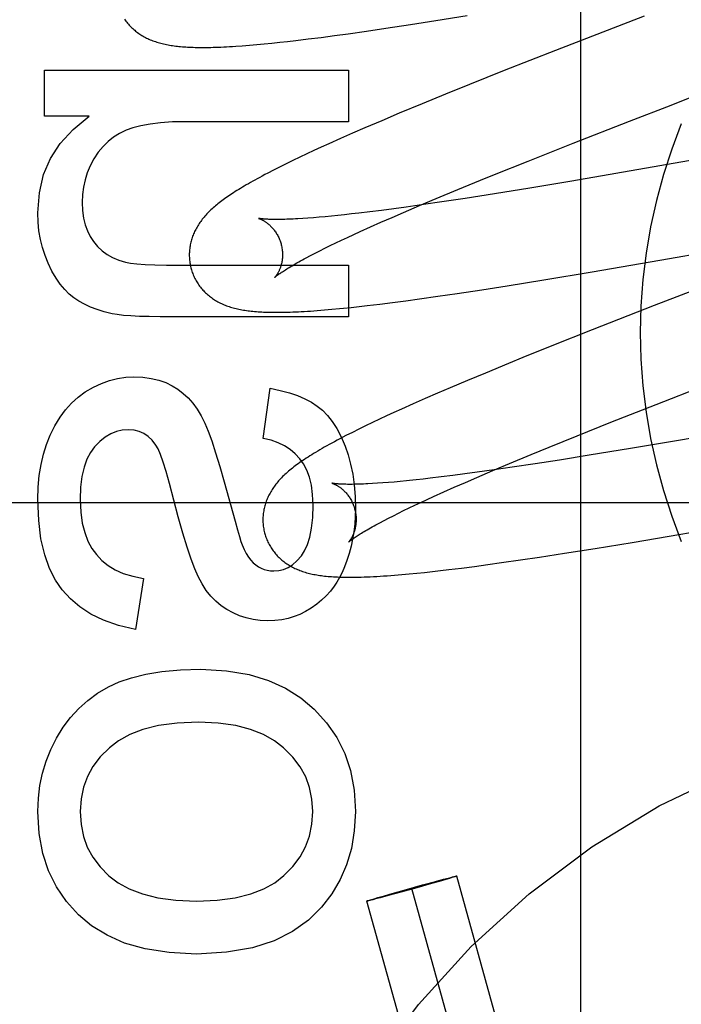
# Model space of a CAD drawing. Header units: inches. Extents: x 0 to 212, y 0 to 138.
# Tile 53 of 100: x 59.934 to 60.076, y 52.376 to 52.587. Entities that reach past the tile are written whole.
import ezdxf

# ---------------------------------------------------------------- set-up
doc = ezdxf.new("R2010")
doc.units = ezdxf.units.IN
doc.header["$LTSCALE"] = 11.6875
doc.header["$MEASUREMENT"] = 0
doc.linetypes.add('HIDDEN', pattern=[0.2, 0.1, -0.1])
doc.layers.add('DEFAULT_2', color=8, linetype='HIDDEN')

msp = doc.modelspace()

# ---------------------------------------------------------------- linework, layer by layer
at = {"layer": 'DEFAULT_2', "color": 8, "linetype": 'HIDDEN'}
for p, q in [((60.0547474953, 52.1794178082), (60.0547474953, 52.7842216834)), ((60.0236285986, 52.5872140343), (60.0303315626, 52.5882964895)), ((60.068302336, 52.5881820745), (60.0492777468, 52.5807858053)), ((60.0129009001, 52.5855549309), (60.0181885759, 52.5863597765)), ((60.0181885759, 52.5863597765), (60.0236285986, 52.5872140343)), ((59.99905041, 52.5836103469), (60.0018894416, 52.58398504)), ((60.0018894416, 52.58398504), (60.00480144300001, 52.58438363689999)), ((60.00480144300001, 52.58438363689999), (60.0087925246, 52.5849503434)), ((60.0087925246, 52.5849503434), (60.0129009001, 52.5855549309)), ((59.9821300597, 52.5818089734), (59.98363638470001, 52.58192648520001)), ((59.98363638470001, 52.58192648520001), (59.9852155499, 52.5820616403)), ((59.9852155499, 52.5820616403), (59.9868297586, 52.5822110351)), ((59.9868297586, 52.5822110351), (59.988468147, 52.5823730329)), ((59.988468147, 52.5823730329), (59.9901414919, 52.5825481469)), ((59.9901414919, 52.5825481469), (59.99185349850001, 52.5827363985)), ((59.99185349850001, 52.5827363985), (59.9936013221, 52.5829371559)), ((59.9936013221, 52.5829371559), (59.9962871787, 52.5832607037)), ((59.9962871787, 52.5832607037), (59.99905041, 52.5836103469)), ((60.0492777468, 52.5807858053), (60.03832098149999, 52.576468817)), ((59.939729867, 52.5666955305), (59.939729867, 52.5765796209)), ((59.939729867, 52.5765796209), (60.00492768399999, 52.5765796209)), ((60.00492768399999, 52.5765796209), (60.00492768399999, 52.5655290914)), ((60.03832098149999, 52.576468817), (60.0308715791, 52.573493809)), ((60.0308715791, 52.573493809), (60.0256976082, 52.5714020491)), ((60.0256976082, 52.5714020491), (60.0206680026, 52.56934367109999)), ((60.0206680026, 52.56934367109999), (60.0158013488, 52.5673233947)), ((60.0158013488, 52.5673233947), (60.01203708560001, 52.5657374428)), ((60.0651893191, 52.56562829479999), (60.07413776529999, 52.56909873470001)), ((59.9493069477, 52.5666955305), (59.939729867, 52.5666955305)), ((60.00492768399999, 52.5655290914), (59.9699958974, 52.5655290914)), ((60.01203708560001, 52.5657374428), (60.0083961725, 52.5641802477)), ((60.0530553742, 52.5608879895), (60.0651893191, 52.56562829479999)), ((60.0057510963, 52.563032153), (60.0031827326, 52.5619015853)), ((60.0083961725, 52.5641802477), (60.0057510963, 52.563032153)), ((60.1164195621, 52.5638116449), (60.05283905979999, 52.5527986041)), ((60.0006911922, 52.5607876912), (59.9990760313, 52.5600552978)), ((60.0031827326, 52.5619015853), (60.0006911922, 52.5607876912)), ((60.0434286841, 52.5570807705), (60.0530553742, 52.5608879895)), ((59.9959648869, 52.5586178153), (59.9944586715, 52.5579072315)), ((59.99750149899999, 52.559332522), (59.9959648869, 52.5586178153)), ((59.9990760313, 52.5600552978), (59.99750149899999, 52.559332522)), ((59.9915249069, 52.5564897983), (59.99012634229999, 52.5557957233)), ((59.9929763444, 52.5571970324), (59.9915249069, 52.5564897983)), ((59.9944586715, 52.5579072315), (59.9929763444, 52.5571970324)), ((60.0362201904, 52.5541904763), (60.0434286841, 52.5570807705)), ((59.98880342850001, 52.5551261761), (59.9875682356, 52.55448792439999)), ((59.99012634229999, 52.5557957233), (59.98880342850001, 52.5551261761)), ((60.02836718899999, 52.5509890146), (60.0332226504, 52.5529758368)), ((60.0332226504, 52.5529758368), (60.0362201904, 52.5541904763)), ((60.05283905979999, 52.5527986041), (60.0438185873, 52.55129670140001)), ((60.0237058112, 52.5490548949), (60.02836718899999, 52.5509890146)), ((60.0438185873, 52.55129670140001), (60.0361970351, 52.550064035)), ((60.0201304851, 52.547549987), (60.0237058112, 52.5490548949)), ((60.0248872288, 52.54832034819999), (60.0210152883, 52.5477543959)), ((60.0299154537, 52.5490807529), (60.0248872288, 52.54832034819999)), ((60.0361970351, 52.550064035), (60.0299154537, 52.5490807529)), ((60.0070944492, 52.5459174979), (60.0055529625, 52.5457402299)), ((60.00949491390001, 52.5462061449), (60.0070944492, 52.5459174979)), ((60.0119972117, 52.5465214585), (60.00949491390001, 52.5462061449)), ((60.0145968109, 52.5468626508), (60.0119972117, 52.5465214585)), ((60.0142370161, 52.5450185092), (60.0167035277, 52.5460866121)), ((60.01728915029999, 52.547228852), (60.0145968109, 52.5468626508)), ((60.0167035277, 52.5460866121), (60.0201304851, 52.547549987)), ((60.0210152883, 52.5477543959), (60.01728915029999, 52.547228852)), ((59.9961987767, 52.5448510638), (59.9950837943, 52.5447747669)), ((59.9973718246, 52.5449399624), (59.9961987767, 52.5448510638)), ((59.99860149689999, 52.5450415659), (59.9973718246, 52.5449399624)), ((59.9998865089, 52.545155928), (59.99860149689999, 52.5450415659)), ((60.0012255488, 52.5452830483), (59.9998865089, 52.545155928)), ((60.0026171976, 52.54542287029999), (60.0012255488, 52.5452830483)), ((60.00406010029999, 52.5455753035), (60.0026171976, 52.54542287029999)), ((60.0055529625, 52.5457402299), (60.00406010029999, 52.5455753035)), ((60.0095896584, 52.5429648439), (60.0118643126, 52.54397739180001)), ((60.0118643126, 52.54397739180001), (60.0142370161, 52.5450185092)), ((60.0060283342, 52.5413455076), (60.0074174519, 52.5419826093)), ((60.0074174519, 52.5419826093), (60.0095896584, 52.5429648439)), ((60.0737566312, 52.5361929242), (60.1065784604, 52.54192863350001)), ((60.00215748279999, 52.53952527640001), (60.0033971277, 52.5401162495)), ((60.0033971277, 52.5401162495), (60.0046878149, 52.54072319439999)), ((60.0046878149, 52.54072319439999), (60.0060283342, 52.5413455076)), ((59.9977326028, 52.5373342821), (59.99875659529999, 52.5378547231)), ((59.99875659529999, 52.5378547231), (59.9998360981, 52.53839383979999)), ((59.9998360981, 52.53839383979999), (60.00097009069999, 52.5389509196)), ((60.00097009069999, 52.5389509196), (60.00215748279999, 52.53952527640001)), ((59.995856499, 52.53635332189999), (59.9967654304, 52.53683345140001)), ((59.9967654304, 52.53683345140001), (59.9977326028, 52.5373342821)), ((60.05717979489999, 52.53334648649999), (60.0737566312, 52.5361929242)), ((59.9687680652, 52.5347719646), (60.00492768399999, 52.5347719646)), ((60.00492768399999, 52.5347719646), (60.00492768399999, 52.52372147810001)), ((60.04678350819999, 52.53161364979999), (60.05717979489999, 52.53334648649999)), ((60.03893462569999, 52.53034580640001), (60.04678350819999, 52.53161364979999)), ((60.0281981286, 52.5286901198), (60.0334888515, 52.5294928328)), ((60.0334888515, 52.5294928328), (60.03893462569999, 52.53034580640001)), ((60.0827987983, 52.5308900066), (60.0704449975, 52.5260944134)), ((60.01435427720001, 52.5267564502), (60.0171900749, 52.5271281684)), ((60.0171900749, 52.5271281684), (60.0200995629, 52.5275241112)), ((60.0200995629, 52.5275241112), (60.02408943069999, 52.5280878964)), ((60.02408943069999, 52.5280878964), (60.0281981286, 52.5286901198)), ((59.9982179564, 52.5250400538), (59.9997394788, 52.5251611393)), ((59.9997394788, 52.5251611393), (60.0013301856, 52.5252995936)), ((60.0013301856, 52.5252995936), (60.0029674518, 52.5254533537)), ((60.0054708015, 52.52570778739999), (60.0071739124, 52.5258926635)), ((60.0071739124, 52.5258926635), (60.0089124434, 52.5260900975)), ((60.0089124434, 52.5260900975), (60.01159285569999, 52.52640986)), ((60.01159285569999, 52.52640986), (60.01435427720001, 52.5267564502)), ((60.0704449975, 52.5260944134), (60.0571555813, 52.5208830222)), ((60.00492768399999, 52.52372147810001), (59.9645320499, 52.52372147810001)), ((60.0571555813, 52.5208830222), (60.0485500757, 52.51746027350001)), ((60.0485500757, 52.51746027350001), (60.0422906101, 52.5149368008)), ((60.0422906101, 52.5149368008), (60.0392353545, 52.5136921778)), ((60.0392353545, 52.5136921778), (60.0342677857, 52.5116468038)), ((60.0304164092, 52.51003926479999), (60.026683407, 52.50845946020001)), ((60.0342677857, 52.5116468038), (60.0304164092, 52.51003926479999)), ((60.0708712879, 52.5048917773), (60.0841491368, 52.5100679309)), ((59.98663300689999, 52.4975686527), (59.9881064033, 52.50837357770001)), ((60.026683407, 52.50845946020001), (60.02396605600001, 52.50729378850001)), ((60.0213226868, 52.5061451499), (60.01875675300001, 52.5050142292)), ((60.02396605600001, 52.50729378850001), (60.0213226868, 52.5061451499)), ((60.01626889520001, 52.5039004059), (60.01465395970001, 52.50316696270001)), ((60.01875675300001, 52.5050142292), (60.01626889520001, 52.5039004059)), ((60.06119025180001, 52.5010733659), (60.0708712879, 52.5048917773)), ((60.0115401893, 52.50172563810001), (60.0100442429, 52.5010184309)), ((60.01307679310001, 52.5024417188), (60.0115401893, 52.50172563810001)), ((60.01465395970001, 52.50316696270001), (60.01307679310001, 52.5024417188)), ((60.0071435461, 52.4996139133), (60.0057299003, 52.49891062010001)), ((60.0085813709, 52.5003160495), (60.0071435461, 52.4996139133)), ((60.0100442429, 52.5010184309), (60.0085813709, 52.5003160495)), ((60.053919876, 52.4981686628), (60.06119025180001, 52.5010733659)), ((60.0896932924, 52.49962974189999), (60.0757011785, 52.4972093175)), ((60.0057299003, 52.49891062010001), (60.004363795, 52.4982169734)), ((60.0479198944, 52.4957394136), (60.053919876, 52.4981686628)), ((60.0440589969, 52.49415708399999), (60.0479198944, 52.4957394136)), ((60.0654084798, 52.495466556), (60.0565437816, 52.4940051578)), ((60.0757011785, 52.4972093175), (60.0654084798, 52.495466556)), ((60.03940879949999, 52.4922270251), (60.0440589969, 52.49415708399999)), ((60.0565437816, 52.4940051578), (60.050128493, 52.4929784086)), ((60.03584227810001, 52.4907253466), (60.03940879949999, 52.4922270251)), ((60.0399940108, 52.4914278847), (60.03616746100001, 52.4908717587)), ((60.0449661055, 52.4921760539), (60.0399940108, 52.4914278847)), ((60.050128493, 52.4929784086), (60.0449661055, 52.4921760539)), ((60.0224283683, 52.4890731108), (60.0209092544, 52.4889003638)), ((60.0247950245, 52.48935482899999), (60.0224283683, 52.4890731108)), ((60.0272633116, 52.4896630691), (60.0247950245, 52.48935482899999)), ((60.02982876, 52.48999707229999), (60.0272633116, 52.4896630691)), ((60.0324868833, 52.49035599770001), (60.02982876, 52.48999707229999)), ((60.0299635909, 52.4881993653), (60.0324238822, 52.4892651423)), ((60.0324238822, 52.4892651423), (60.03584227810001, 52.4907253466)), ((60.03616746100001, 52.4908717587), (60.0324868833, 52.49035599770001)), ((59.9782540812, 52.4882881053), (59.9805648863, 52.4798567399)), ((60.01115112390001, 52.4880017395), (60.01008620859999, 52.4879350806)), ((60.0122747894, 52.4880807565), (60.01115112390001, 52.4880017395)), ((60.0134556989, 52.4881722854), (60.0122747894, 52.4880807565)), ((60.0146921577, 52.48827639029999), (60.0134556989, 52.4881722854)), ((60.0159827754, 52.4883930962), (60.0146921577, 52.48827639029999)), ((60.0173264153, 52.488522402), (60.0159827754, 52.4883930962)), ((60.0209092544, 52.4889003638), (60.01943859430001, 52.4887398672)), ((60.0253282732, 52.4861502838), (60.0275969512, 52.4871605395)), ((60.0275969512, 52.4871605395), (60.0299635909, 52.4881993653)), ((60.0217762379, 52.484534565), (60.023161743, 52.4851702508)), ((60.023161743, 52.4851702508), (60.0253282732, 52.4861502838)), ((60.4049474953, 52.483821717), (59.9049474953, 52.483821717)), ((60.0167314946, 52.4821454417), (60.017915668, 52.4827184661)), ((60.017915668, 52.4827184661), (60.0191519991, 52.4833080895)), ((60.0191519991, 52.4833080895), (60.0204392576, 52.4839136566)), ((60.0204392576, 52.4839136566), (60.0217762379, 52.484534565)), ((60.0125381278, 52.48003283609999), (60.0135025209, 52.4805324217)), ((60.0135025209, 52.4805324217), (60.0145238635, 52.4810517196)), ((60.0145238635, 52.4810517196), (60.015600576, 52.481589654)), ((60.015600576, 52.481589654), (60.0167314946, 52.4821454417)), ((60.0116318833, 52.4795539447), (60.0125381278, 52.48003283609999)), ((60.0761583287, 52.47709613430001), (60.095016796, 52.48035476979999)), ((60.0657232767, 52.4753417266), (60.0761583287, 52.47709613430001)), ((60.0578166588, 52.4740490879), (60.0657232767, 52.4753417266)), ((60.0417617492, 52.4715700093), (60.0459050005, 52.4721864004)), ((60.0459050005, 52.4721864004), (60.0512318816, 52.47300460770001)), ((60.0512318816, 52.47300460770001), (60.0578166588, 52.4740490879)), ((60.0291255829, 52.469835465), (60.03192099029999, 52.4701963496)), ((60.03192099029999, 52.4701963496), (60.0347906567, 52.47058169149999)), ((60.0347906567, 52.47058169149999), (60.0377328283, 52.4709905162)), ((60.0377328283, 52.4709905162), (60.0417617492, 52.4715700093)), ((60.01473965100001, 52.4683055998), (60.0163238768, 52.4684376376)), ((60.0163238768, 52.4684376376), (60.0179233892, 52.46858245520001)), ((60.0179233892, 52.46858245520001), (60.0195452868, 52.4687398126)), ((60.0195452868, 52.4687398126), (60.0212004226, 52.4689101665)), ((60.0212004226, 52.4689101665), (60.0228959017, 52.4690938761)), ((60.0228959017, 52.4690938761), (60.0246314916, 52.4692906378)), ((60.0246314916, 52.4692906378), (60.026403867, 52.4694997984)), ((60.026403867, 52.4694997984), (60.0291255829, 52.469835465)), ((59.9609099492, 52.4676095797), (59.9591909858, 52.4566819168)), ((60.0208029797, 52.4018864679), (60.0235787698, 52.4026426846)), ((60.0243431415, 52.4026469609), (60.02269035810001, 52.4021740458)), ((60.0235787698, 52.4026426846), (60.02527009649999, 52.40309525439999)), ((60.025757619, 52.40305771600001), (60.0243431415, 52.4026469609)), ((60.02527009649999, 52.40309525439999), (60.02625585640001, 52.4033542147)), ((60.02653934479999, 52.4032886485), (60.025757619, 52.40305771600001)), ((60.02625585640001, 52.4033542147), (60.0268439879, 52.4035057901)), ((60.0270798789, 52.40345123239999), (60.02653934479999, 52.4032886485)), ((60.0268439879, 52.4035057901), (60.0272390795, 52.4036055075)), ((60.0273526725, 52.4035348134), (60.0270798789, 52.40345123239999)), ((60.0272390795, 52.4036055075), (60.0274892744, 52.4036671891)), ((60.0275852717, 52.4036074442), (60.0273526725, 52.4035348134)), ((60.0274892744, 52.4036671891), (60.0276334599, 52.4037019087)), ((60.0277174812, 52.4036496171), (60.0275852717, 52.4036074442)), ((60.0278310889, 52.4036866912), (60.0277174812, 52.4036496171)), ((60.0669559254, 52.2641068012), (60.0281151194, 52.40379664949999)), ((60.0161582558, 52.40034907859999), (60.0133824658, 52.3995928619)), ((60.01427087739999, 52.4000615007), (60.0173693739, 52.4009347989)), ((60.0195918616, 52.4013007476), (60.0161582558, 52.40034907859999)), ((60.0173693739, 52.4009347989), (60.0208029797, 52.4018864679)), ((60.0573214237, 52.261427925), (60.01848061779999, 52.4011177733)), ((60.02269035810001, 52.4021740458), (60.0195918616, 52.4013007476)), ((60.047686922, 52.2587490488), (60.0088461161, 52.3984388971)), ((60.0091301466, 52.3985488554), (60.0092437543, 52.3985859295)), ((60.0092437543, 52.3985859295), (60.0093759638, 52.39862810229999)), ((60.0094719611, 52.3985683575), (60.00932777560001, 52.3985336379)), ((60.0093759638, 52.39862810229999), (60.009608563, 52.39870073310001)), ((60.009722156, 52.3986300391), (60.0094719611, 52.3985683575)), ((60.009608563, 52.39870073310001), (60.0098813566, 52.3987843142)), ((60.0101172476, 52.3987297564), (60.009722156, 52.3986300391)), ((60.0098813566, 52.3987843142), (60.01042189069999, 52.398946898)), ((60.0107053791, 52.39888133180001), (60.0101172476, 52.3987297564)), ((60.01042189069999, 52.398946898), (60.0112036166, 52.3991778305)), ((60.01169113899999, 52.3991402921), (60.0107053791, 52.39888133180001)), ((60.0112036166, 52.3991778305), (60.0126180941, 52.39958858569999)), ((60.0133824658, 52.3995928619), (60.01169113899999, 52.3991402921)), ((60.0126180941, 52.39958858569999), (60.01427087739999, 52.4000615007))]:
    msp.add_line(p, q, dxfattribs=at)
for points in [[(59.9568607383, 52.5875318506), (59.95701721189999, 52.5873051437), (59.9571786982, 52.58708291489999), (59.9573451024, 52.5868651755), (59.95751632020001, 52.5866519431), (59.9576921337, 52.5864433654), (59.9578723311, 52.5862395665), (59.9580567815, 52.5860405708), (59.9582452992, 52.5858464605), (59.9584378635, 52.5856571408), (59.95863446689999, 52.5854725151), (59.9588349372, 52.5852926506), (59.9590390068, 52.5851176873), (59.9592470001, 52.5849472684), (59.95945905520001, 52.5847812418), (59.9596756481, 52.5846192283), (59.95989734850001, 52.5844608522), (59.9601242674, 52.5843061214), (59.9603569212, 52.5841548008), (59.960594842, 52.5840073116), (59.9608379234, 52.5838638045), (59.9610855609, 52.5837246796), (59.96133716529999, 52.58359026), (59.96159247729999, 52.5834606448), (59.9618509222, 52.5833360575), (59.9621128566, 52.5832162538), (59.9623784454, 52.5831011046), (59.9626478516, 52.582990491), (59.96292138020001, 52.58288425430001), (59.9631989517, 52.58278239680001), (59.9634806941, 52.5826848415), (59.9637664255, 52.582591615), (59.9640560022, 52.58250271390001), (59.9643494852, 52.5824180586), (59.96464691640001, 52.5823375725), (59.9649482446, 52.5822612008), (59.9652534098, 52.5821888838), (59.9655624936, 52.582120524), (59.9658754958, 52.5820560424), (59.9661925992, 52.5819953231), (59.96651390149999, 52.5819382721), (59.9668396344, 52.5818847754), (59.9671699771, 52.5818347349), (59.96750513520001, 52.5817880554), (59.9678451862, 52.58174466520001), (59.9681906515, 52.5817044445), (59.9685419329, 52.58166730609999), (59.9688995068, 52.58163316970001), (59.9692638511, 52.5816019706), (59.9696354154, 52.5815736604), (59.9700146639, 52.5815482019), (59.9704020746, 52.5815255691), (59.9707981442, 52.5815057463), (59.9712033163, 52.58148873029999), (59.9716180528, 52.5814745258), (59.97204282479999, 52.5814631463), (59.972478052, 52.5814546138), (59.9729243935, 52.5814489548), (59.9733824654, 52.5814462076), (59.97385291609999, 52.5814464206), (59.9743364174, 52.5814496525), (59.9748336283, 52.5814559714), (59.9753452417, 52.581465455), (59.9758719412, 52.5814781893), (59.9764144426, 52.5814942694), (59.9769734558, 52.5815137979), (59.9775497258, 52.5815368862), (59.97814397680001, 52.5815636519), (59.97875696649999, 52.5815942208), (59.9793894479, 52.5816287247), (59.98004219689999, 52.5816673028), (59.9807160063, 52.5817101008), (59.9821300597, 52.5818089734)], [(60.07413776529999, 52.56909873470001), (60.0774980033, 52.5703988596), (60.0786171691, 52.5708316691)], [(59.93825647, 52.5460066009), (59.9386016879, 52.5502995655), (59.9395140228, 52.5542026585), (59.94096394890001, 52.5576671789), (59.94304004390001, 52.5608392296), (59.9458308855, 52.5638649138), (59.9493069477, 52.5666955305)], [(59.9699958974, 52.5655290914), (59.96713341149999, 52.5654651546), (59.9645760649, 52.565299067), (59.9623345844, 52.5650261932), (59.9603767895, 52.56466043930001), (59.9586704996, 52.5642157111), (59.9572264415, 52.5636873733)], [(59.9572264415, 52.5636873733), (59.95581917, 52.5630107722), (59.9545225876, 52.56220631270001), (59.9533454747, 52.56128459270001), (59.9522614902, 52.5602138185), (59.9512442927, 52.558962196), (59.9503026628, 52.55754032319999)], [(59.9503026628, 52.55754032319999), (59.9495178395, 52.5560625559), (59.948881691, 52.5545672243), (59.9483974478, 52.5530664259), (59.9480554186, 52.55152386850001), (59.9478459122, 52.5499032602), (59.9477721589, 52.5482166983)], [(59.9875682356, 52.55448792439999), (59.9869832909, 52.5541807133), (59.9864189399, 52.5538810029), (59.9858744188, 52.5535885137), (59.9853490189, 52.55330299), (59.98484195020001, 52.5530241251), (59.98435253, 52.5527516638), (59.9838798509, 52.5524852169), (59.9834231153, 52.5522244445), (59.9829814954, 52.551968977), (59.9825542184, 52.5517184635), (59.9821405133, 52.5514725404), (59.9817396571, 52.5512308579), (59.9813509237, 52.5509930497), (59.9809736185, 52.5507587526), (59.9806071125, 52.5505276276), (59.9802507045, 52.5502992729), (59.9799040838, 52.5500735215), (59.9795668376, 52.5498501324), (59.9792386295, 52.5496289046), (59.97891912, 52.54940962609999), (59.9786079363, 52.549192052), (59.9783047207, 52.54897593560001), (59.9780091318, 52.5487610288), (59.9777208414, 52.5485470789), (59.97743950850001, 52.5483338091), (59.9771647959, 52.5481209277), (59.9768964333, 52.5479081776), (59.9766340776, 52.5476952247), (59.9763776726, 52.5474819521), (59.9761270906, 52.547268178)], [(59.9477721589, 52.5482166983), (59.9478579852, 52.54646792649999), (59.9480778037, 52.5448673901), (59.9484368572, 52.5434207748), (59.9489194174, 52.54211102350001), (59.9495097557, 52.54092107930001), (59.950213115, 52.5398566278)], [(59.9404665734, 52.5352016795), (59.9398095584, 52.53682855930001), (59.9392659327, 52.53852035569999), (59.9388337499, 52.54027270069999), (59.9385188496, 52.54209869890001), (59.9383270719, 52.544011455), (59.93825647, 52.5460066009)], [(59.9761270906, 52.547268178), (59.9758821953, 52.5470537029), (59.9756428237, 52.5468382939), (59.9754089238, 52.54662180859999), (59.9751803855, 52.546404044), (59.9749572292, 52.5461849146), (59.9747394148, 52.54596427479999), (59.9745270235, 52.5457421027), (59.9743201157, 52.5455183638), (59.9741187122, 52.545292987), (59.97392280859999, 52.5450658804), (59.9737325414, 52.54483712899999), (59.9735480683, 52.54460687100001), (59.9733693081, 52.5443749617), (59.973196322, 52.5441414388), (59.9730289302, 52.5439060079), (59.9728670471, 52.5436684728), (59.9727106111, 52.5434286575), (59.9725594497, 52.5431861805), (59.9724139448, 52.54294154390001), (59.9722742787, 52.54269499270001), (59.97214077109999, 52.5424470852), (59.9720137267, 52.5421984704), (59.9718931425, 52.5419493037), (59.97177918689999, 52.5417001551), (59.9716715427, 52.5414505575), (59.9715701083, 52.5412004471), (59.97147459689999, 52.5409492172), (59.9713847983, 52.5406962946), (59.9713006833, 52.5404415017), (59.971222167, 52.5401843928), (59.9711494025, 52.5399252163), (59.97108250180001, 52.53966411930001), (59.9710215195, 52.539401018), (59.9709665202, 52.53913583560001), (59.9709176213, 52.5388687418), (59.9708749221, 52.5385998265), (59.9708385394, 52.53832930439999), (59.9708085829, 52.53805741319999), (59.9707851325, 52.5377842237), (59.97076826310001, 52.5375097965), (59.970758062, 52.5372344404), (59.9707545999, 52.536958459), (59.97075793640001, 52.5366819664), (59.9707681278, 52.5364051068), (59.97078521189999, 52.5361281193), (59.9708092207, 52.5358511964), (59.9708401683, 52.5355746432), (59.9708780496, 52.5352987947), (59.9709228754, 52.5350237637), (59.9709746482, 52.5347496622), (59.9710333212, 52.5344768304), (59.9710988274, 52.5342056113), (59.9711604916, 52.5339741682)], [(59.9855890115, 52.54479712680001), (59.9855761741, 52.544799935), (59.9855655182, 52.5448023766), (59.9855705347, 52.5448010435), (59.98558534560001, 52.544797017), (59.985607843, 52.5447905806), (59.9856376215, 52.54478162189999), (59.9856744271, 52.5447699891), (59.9857180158, 52.5447555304), (59.9857679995, 52.54473814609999), (59.985824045, 52.5447177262), (59.9858857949, 52.5446941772), (59.9859529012, 52.5446674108), (59.9860250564, 52.5446373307), (59.9861018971, 52.5446038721), (59.9861832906, 52.544566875), (59.9862690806, 52.5445261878), (59.9863590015, 52.5444817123), (59.9864528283, 52.5444333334), (59.98655030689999, 52.5443809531), (59.9866511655, 52.5443244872), (59.98675525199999, 52.5442637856), (59.986862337, 52.5441987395), (59.9869723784, 52.5441291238), (59.9870853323, 52.54405470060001), (59.9872009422, 52.54397536), (59.9873189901, 52.54389096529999), (59.9874392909, 52.5438013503), (59.9875615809, 52.543706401), (59.9876858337, 52.543605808), (59.9878120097, 52.5434992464), (59.98793979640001, 52.5433866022), (59.9880689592, 52.5432676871), (59.9881991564, 52.5431424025), (59.9883300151, 52.54301068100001), (59.988461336, 52.5428722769), (59.9885929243, 52.5427269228), (59.988724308, 52.54257464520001), (59.9888550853, 52.542415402), (59.988984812, 52.5422492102), (59.9891130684, 52.542076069), (59.9892393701, 52.5418961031), (59.9893632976, 52.5417093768), (59.9894842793, 52.5415162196), (59.9896017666, 52.5413169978), (59.9897153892, 52.5411118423), (59.9898248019, 52.5409008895), (59.9899294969, 52.5406846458), (59.99002901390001, 52.5404636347), (59.990123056, 52.5402381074), (59.9902113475, 52.5400083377), (59.9902935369, 52.5397749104), (59.990369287, 52.5395385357), (59.99042948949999, 52.53933194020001)], [(59.9950837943, 52.5447747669), (59.9940283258, 52.5447108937), (59.9935233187, 52.54468353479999), (59.9930336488, 52.5446591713), (59.9925594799, 52.54463775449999), (59.9921009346, 52.5446192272), (59.9916581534, 52.5446035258), (59.9912312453, 52.54459057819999), (59.99082030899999, 52.5445803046), (59.9904254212, 52.5445726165), (59.9900466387, 52.5445674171), (59.9896840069, 52.5445646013), (59.9893375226, 52.54456405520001), (59.9890071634, 52.5445656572), (59.9886929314, 52.5445692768), (59.988394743, 52.544574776), (59.98811271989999, 52.5445820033), (59.98784689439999, 52.5445907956), (59.9875972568, 52.5446009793), (59.9873638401, 52.5446123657), (59.9871463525, 52.5446247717), (59.9869446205, 52.5446380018), (59.9867582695, 52.5446518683), (59.9865869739, 52.54466617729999), (59.9864304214, 52.5446807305), (59.9862882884, 52.5446953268), (59.9861602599, 52.5447097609), (59.9860460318, 52.54472382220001), (59.9859451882, 52.54473731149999), (59.9858573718, 52.5447500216), (59.9857820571, 52.544761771), (59.9857187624, 52.5447723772), (59.9856670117, 52.5447816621), (59.9856263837, 52.5447894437), (59.985596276, 52.5447955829), (59.9855890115, 52.54479712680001)], [(59.950213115, 52.5398566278), (59.9510978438, 52.53879555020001), (59.9520754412, 52.5378682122), (59.9531344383, 52.5370791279), (59.9543092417, 52.53641475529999), (59.95563425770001, 52.5358615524), (59.9570980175, 52.53542403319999)], [(59.9904294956, 52.5393319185), (59.9904852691, 52.5391211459), (59.9905423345, 52.5388795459), (59.9905923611, 52.5386371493), (59.9906352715, 52.5383947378), (59.9906710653, 52.5381529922), (59.990699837, 52.5379122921), (59.9907217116, 52.53767300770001), (59.9907368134, 52.5374358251), (59.9907453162, 52.5372014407), (59.9907474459, 52.5369701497), (59.9907434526, 52.5367422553), (59.9907336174, 52.5365183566), (59.9907182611, 52.5362990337), (59.9906977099, 52.5360845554), (59.9906723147, 52.53587527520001), (59.9906424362, 52.5356714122), (59.9906084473, 52.5354732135), (59.99057071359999, 52.53528084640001), (59.9905296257, 52.5350945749), (59.9904854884, 52.5349142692), (59.99043859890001, 52.53473982), (59.9903893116, 52.53457136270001), (59.9903379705, 52.53440899), (59.9902848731, 52.5342526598), (59.9902303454, 52.5341024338), (59.9901745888, 52.5339580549), (59.9901177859, 52.53381927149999), (59.99006022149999, 52.533686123), (59.99000214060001, 52.5335585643), (59.9899438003, 52.5334365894), (59.9898854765, 52.5333202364), (59.9898273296, 52.5332093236), (59.9897695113, 52.53310367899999), (59.989712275, 52.5330033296), (59.98965582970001, 52.5329082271), (59.9896004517, 52.5328184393), (59.98954640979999, 52.5327340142), (59.9894939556, 52.5326549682), (59.9894433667, 52.53258135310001), (59.9893948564, 52.5325131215), (59.98934862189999, 52.53245020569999), (59.9893050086, 52.5323927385), (59.9892643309, 52.532340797), (59.9892269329, 52.5322944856), (59.9891931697, 52.5322539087), (59.98916338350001, 52.5322191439), (59.9891379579, 52.5321903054), (59.9891171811, 52.5321673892), (59.9891013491, 52.53215039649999), (59.9890908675, 52.53213944), (59.98908612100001, 52.5321346)], [(59.9570980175, 52.53542403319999), (59.9581454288, 52.53522587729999), (59.9595383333, 52.5350632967), (59.96126403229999, 52.5349360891), (59.9633606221, 52.5348448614), (59.9658661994, 52.5347902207), (59.9687680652, 52.5347719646)], [(59.98908754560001, 52.5321359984), (59.98909557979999, 52.5321437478), (59.9891107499, 52.5321580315), (59.9891336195, 52.5321790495), (59.9891647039, 52.53220694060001), (59.98920460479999, 52.5322419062), (59.9892537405, 52.5322839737), (59.989312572, 52.5323332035), (59.98938157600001, 52.532389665), (59.98946123, 52.5324534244), (59.9895519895, 52.53252452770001), (59.9896543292, 52.5326030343), (59.9897686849, 52.532688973), (59.9898955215, 52.5327823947), (59.9900352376, 52.53288330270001), (59.9901882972, 52.5329917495), (59.99035495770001, 52.5331076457), (59.9905355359, 52.5332309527), (59.9907302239, 52.5333615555), (59.99093921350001, 52.5334993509), (59.9911626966, 52.5336442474), (59.9914008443, 52.5337961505), (59.9916537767, 52.53395494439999), (59.9919216, 52.5341205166), (59.9922043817, 52.534292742), (59.9925021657, 52.53447149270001), (59.99281497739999, 52.5346566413), (59.9931428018, 52.5348480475), (59.9934856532, 52.53504559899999), (59.9938435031, 52.5352491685), (59.9942163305, 52.5354586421), (59.99460406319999, 52.5356738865), (59.99500669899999, 52.5358948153), (59.9954241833, 52.5361213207), (59.995856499, 52.53635332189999)], [(59.9459918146, 52.5277733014), (59.9449996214, 52.5285655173), (59.9440329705, 52.5295300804), (59.9430890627, 52.5306613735), (59.94217629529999, 52.5319762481), (59.9413030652, 52.5334915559), (59.9404665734, 52.5352016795)], [(59.9711604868, 52.5339741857), (59.97122654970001, 52.5337460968), (59.9713108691, 52.533478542), (59.9714019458, 52.5332131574), (59.9714996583, 52.5329502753), (59.9716038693, 52.5326902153), (59.97171451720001, 52.5324330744), (59.971831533, 52.5321789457), (59.9719547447, 52.531928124), (59.9720839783, 52.5316808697), (59.97221910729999, 52.5314373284), (59.9723599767, 52.5311976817), (59.97250645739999, 52.5309620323), (59.9726584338, 52.5307304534), (59.972815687, 52.5305031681), (59.9729779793, 52.5302803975), (59.9731452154, 52.530062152), (59.9733172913, 52.5298484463), (59.9734939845, 52.5296394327), (59.97367507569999, 52.5294352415), (59.9738604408, 52.5292358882), (59.9740499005, 52.5290414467), (59.9742434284, 52.5288518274), (59.9744410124, 52.5286669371), (59.9746424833, 52.5284868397), (59.9748475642, 52.5283116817), (59.975056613, 52.5281410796), (59.9752698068, 52.52797485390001), (59.9754876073, 52.5278126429), (59.97571058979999, 52.5276540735), (59.9759388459, 52.5274991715), (59.9761728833, 52.5273477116), (59.9764122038, 52.5272001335), (59.9766566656, 52.5270566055), (59.9769056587, 52.5269175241), (59.9771585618, 52.5267832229), (59.9774151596, 52.5266537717), (59.9776749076, 52.5265293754), (59.9779381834, 52.5264097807), (59.9782051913, 52.526294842), (59.9784760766, 52.52618445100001), (59.9787511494, 52.5260784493), (59.9790303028, 52.5259768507), (59.9793136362, 52.5258795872), (59.9796009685, 52.5257866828), (59.9798921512, 52.52569813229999), (59.98018722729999, 52.5256138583), (59.9804862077, 52.5255337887), (59.9807890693, 52.5254578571), (59.9810957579, 52.52538599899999), (59.9814063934, 52.5253181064), (59.9817210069, 52.5252540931), (59.982039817, 52.5251938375), (59.982362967, 52.5251372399), (59.9826907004, 52.5250841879), (59.9830232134, 52.5250345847), (59.98336075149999, 52.52498833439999), (59.9837034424, 52.524945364), (59.9840518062, 52.524905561), (59.98440626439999, 52.52486884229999), (59.9847672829, 52.52483513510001), (59.9851353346, 52.5248043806), (59.98551086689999, 52.5247765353), (59.9858943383, 52.524751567), (59.9862862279, 52.5247294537), (59.9866870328, 52.524710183), (59.98709718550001, 52.5246937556), (59.9875171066, 52.5246801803), (59.9879473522, 52.5246694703), (59.9883884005, 52.5246616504), (59.9888409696, 52.524656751), (59.9893057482, 52.524654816), (59.9897834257, 52.5246559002), (59.9902747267, 52.5246600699), (59.9907803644, 52.5246674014), (59.9913010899, 52.5246779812), (59.991837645, 52.5246919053), (59.99239085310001, 52.5247092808), (59.99296135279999, 52.5247302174), (59.9935499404, 52.5247548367), (59.99415705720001, 52.5247832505), (59.9947832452, 52.5248155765), (59.9954290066, 52.5248519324), (59.9960948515, 52.5248924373), (59.9967812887, 52.5249372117), (59.9982179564, 52.5250400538)], [(59.9542085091, 52.5243471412), (59.9525245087, 52.5247535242), (59.9509694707, 52.5252299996), (59.9495463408, 52.5257805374), (59.9482462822, 52.5263932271), (59.9470604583, 52.5270561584), (59.9459918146, 52.5277733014)], [(60.0029674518, 52.5254533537), (60.0037957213, 52.52553508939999), (60.0054708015, 52.52570778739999)], [(59.9645320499, 52.52372147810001), (59.96216486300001, 52.5237390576), (59.9600645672, 52.5237914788), (59.9582388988, 52.5238788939), (59.9566646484, 52.5240008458), (59.9553186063, 52.5241568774), (59.9542085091, 52.5243471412)], [(59.9484474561, 52.507575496), (59.9501837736, 52.50860303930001), (59.9519140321, 52.5094299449), (59.9536313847, 52.510050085), (59.9553563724, 52.5104818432), (59.9571095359, 52.510743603), (59.9588840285, 52.5108292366)], [(59.9588840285, 52.5108292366), (59.9608233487, 52.5107330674), (59.9626040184, 52.5104923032), (59.96421518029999, 52.5101025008), (59.9656894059, 52.5095769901), (59.9670592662, 52.50892910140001), (59.9683139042, 52.5081543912)], [(59.9683139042, 52.5081543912), (59.9694616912, 52.5072863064), (59.9705367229, 52.5062880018), (59.9715390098, 52.5051662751), (59.9724685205, 52.5039007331), (59.97332522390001, 52.5024709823), (59.9741091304, 52.5008838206)], [(59.9881064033, 52.50837357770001), (59.9902724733, 52.5079260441), (59.99223724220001, 52.50740107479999), (59.9939950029, 52.5067961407), (59.9955628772, 52.5061188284), (59.99695798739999, 52.50537672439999), (59.998174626, 52.50456729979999)], [(59.94092215, 52.4982941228), (59.9419248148, 52.5003391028), (59.9430247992, 52.50217065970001), (59.9442190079, 52.50377549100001), (59.9455167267, 52.5051935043), (59.9469272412, 52.5064646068), (59.9484474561, 52.507575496)], [(59.998174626, 52.50456729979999), (59.9992938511, 52.5036623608), (60.0003718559, 52.502555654), (60.0014136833, 52.5012558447), (60.0024042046, 52.49973693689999), (60.003328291, 52.4979729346), (60.0041909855, 52.49597250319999)], [(59.9577175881, 52.49947181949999), (59.9563845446, 52.4993766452), (59.9551095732, 52.499086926), (59.9539038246, 52.4986148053), (59.9527338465, 52.4979238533), (59.9515661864, 52.4969776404), (59.950411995, 52.4957883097)], [(59.9635829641, 52.4961989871), (59.96277534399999, 52.4972283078), (59.9619097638, 52.49805597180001), (59.9609956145, 52.49867436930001), (59.9600047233, 52.49910632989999), (59.9589089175, 52.4993746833), (59.9577175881, 52.49947181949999)], [(59.9741091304, 52.5008838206), (59.9748010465, 52.4991887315), (59.9755621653, 52.4970794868), (59.9763935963, 52.4945525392), (59.9772920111, 52.4916185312), (59.9782540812, 52.4882881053)], [(59.93825647, 52.4845536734), (59.9383480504, 52.4871914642), (59.9385859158, 52.4896840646), (59.9389749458, 52.49202575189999), (59.9395005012, 52.4942336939), (59.9401479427, 52.4963250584), (59.94092215, 52.4982941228)], [(59.99447251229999, 52.4932562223), (59.9934901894, 52.4943360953), (59.9923892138, 52.495271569), (59.9911799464, 52.4960626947), (59.9898313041, 52.4967093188), (59.988312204, 52.4972112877), (59.98663300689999, 52.4975686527)], [(60.004363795, 52.4982169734), (60.0037071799, 52.497878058), (60.00307129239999, 52.4975460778), (60.0024593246, 52.4972228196), (60.0018695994, 52.4969075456), (60.0013019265, 52.49660029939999), (60.0007549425, 52.4963004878), (60.0002276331, 52.4960076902), (59.9997189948, 52.4957214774), (59.9992280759, 52.49544143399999), (59.9987539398, 52.4951671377), (59.99829565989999, 52.494898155), (59.9978524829, 52.4946341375), (59.9974236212, 52.49437470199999), (59.9970084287, 52.4941195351), (59.9966062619, 52.49386831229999), (59.9962164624, 52.4936206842), (59.9958384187, 52.4933763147), (59.9954714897, 52.4931348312), (59.9951150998, 52.4928958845), (59.9947685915, 52.4926590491), (59.9944312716, 52.4924238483), (59.9941028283, 52.49219004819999), (59.9937827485, 52.4919572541), (59.9934709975, 52.49172540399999), (59.9931673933, 52.4914943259), (59.9928717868, 52.4912638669), (59.992583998, 52.49103384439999), (59.9923038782, 52.4908040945), (59.9920312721, 52.4905744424)], [(59.950411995, 52.4957883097), (59.9495437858, 52.4946144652), (59.9488081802, 52.4931706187), (59.9481957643, 52.4914694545), (59.9477347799, 52.48947291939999), (59.9474534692, 52.4871429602), (59.94734241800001, 52.48449226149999)], [(59.96654406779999, 52.4879516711), (59.965820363, 52.4905006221), (59.9651721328, 52.4925426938), (59.9645881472, 52.4941438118), (59.9640571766, 52.4953699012), (59.9635829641, 52.4961989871)], [(60.0041909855, 52.49597250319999), (60.0048296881, 52.4941273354), (60.0053654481, 52.4921289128), (60.00580313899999, 52.4899819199), (60.0061281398, 52.48767230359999), (60.006325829, 52.4851860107), (60.00640108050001, 52.4825277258)], [(59.997315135, 52.4833258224), (59.9972050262, 52.4855796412), (59.9969383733, 52.4875829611), (59.9965047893, 52.4893254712), (59.9959354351, 52.4908381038), (59.99526147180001, 52.4921517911), (59.99447251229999, 52.4932562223)], [(59.9920312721, 52.4905744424), (59.9917659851, 52.4903446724), (59.991507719, 52.4901144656), (59.9912566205, 52.4898838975), (59.9910123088, 52.4896525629), (59.9907759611, 52.48942156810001), (59.9905484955, 52.489191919), (59.9903297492, 52.4889636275), (59.9901203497, 52.4887375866), (59.98991873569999, 52.4885123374), (59.9897240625, 52.4882870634), (59.9895354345, 52.4880607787), (59.98935184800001, 52.4878322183), (59.9891734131, 52.487601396), (59.988999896, 52.4873678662), (59.988831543, 52.48713180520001), (59.98866847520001, 52.48689324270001), (59.9885108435, 52.4866522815), (59.9883587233, 52.48640893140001), (59.9882124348, 52.4861636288), (59.988072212, 52.48591674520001), (59.9879382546, 52.4856686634), (59.9878107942, 52.4854199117), (59.9876897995, 52.4851705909), (59.9875753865, 52.4849211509), (59.9874672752, 52.4846711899), (59.9873653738, 52.48442065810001), (59.9872694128, 52.4841689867), (59.9871791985, 52.4839156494), (59.98709469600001, 52.4836604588), (59.9870158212, 52.4834029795), (59.98694272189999, 52.4831434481), (59.9868755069, 52.4828820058), (59.9868142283, 52.4826185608), (59.9867589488, 52.4823530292), (59.9867097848, 52.4820855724), (59.9866668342, 52.481816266), (59.9866302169, 52.481545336), (59.98660004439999, 52.481273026), (59.9865763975, 52.4809994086), (59.9865593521, 52.48072454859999), (59.9865489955, 52.48044875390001), (59.98654539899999, 52.480172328), (59.9865486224, 52.4798953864), (59.9865587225, 52.4796180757), (59.9865757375, 52.4793406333), (59.9865996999, 52.47906324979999), (59.9866306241, 52.4787862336), (59.98666850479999, 52.4785099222), (59.9867133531, 52.4782344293), (59.9867651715, 52.4779598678), (59.986823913, 52.47768657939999), (59.9868895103, 52.4774149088), (59.9869512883, 52.4771830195)], [(59.9726357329, 52.4680393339), (59.9719259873, 52.4696716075), (59.9711488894, 52.47175810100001), (59.97030615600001, 52.474281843), (59.9693926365, 52.4772937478), (59.96840318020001, 52.4808447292), (59.96654406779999, 52.4879516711)], [(60.001368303, 52.4880084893), (60.001362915, 52.4880097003), (60.00135492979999, 52.4880115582), (60.0013646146, 52.488009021), (60.0013814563, 52.4880043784), (60.0014058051, 52.4879973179), (60.0014372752, 52.4879877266), (60.00147561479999, 52.4879754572), (60.0015205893, 52.4879603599), (60.0015718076, 52.4879423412), (60.001628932, 52.48792129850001), (60.0016916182, 52.487897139), (60.0017595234, 52.4878697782), (60.0018323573, 52.487839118), (60.0019097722, 52.48780509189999), (60.00199164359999, 52.48776754), (60.0020778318, 52.4877263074), (60.0021680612, 52.4876813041), (60.0022620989, 52.4876324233), (60.0023597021, 52.4875795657), (60.0024606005, 52.48752265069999), (60.0025646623, 52.48746152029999), (60.0026716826, 52.4873960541), (60.00278160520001, 52.4873260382), (60.00289438, 52.4872512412), (60.0030097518, 52.48717155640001), (60.0031274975, 52.4870868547), (60.0032474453, 52.4869969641), (60.0033693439, 52.4869017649), (60.0034931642, 52.4868009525), (60.003618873, 52.4866942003), (60.0037461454, 52.4865814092), (60.00387473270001, 52.4864624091), (60.0040043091, 52.4863370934), (60.0041345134, 52.4862053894), (60.0042651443, 52.48606706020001), (60.0043960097, 52.4859218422), (60.0045266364, 52.4857697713), (60.0046566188, 52.4856108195), (60.0047855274, 52.4854449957), (60.0049129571, 52.4852722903), (60.0050384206, 52.4850928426), (60.0051614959, 52.4849067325), (60.00528162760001, 52.4847142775), (60.0053982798, 52.48451583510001), (60.0055110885, 52.4843115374), (60.0056197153, 52.4841015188), (60.0057236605, 52.4838862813), (60.0058224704, 52.4836663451), (60.005915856, 52.483441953), (60.006003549, 52.4832133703), (60.0060852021, 52.4829811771), (60.0061604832, 52.4827460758), (60.0062202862, 52.48254079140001)], [(60.01008620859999, 52.4879350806), (60.0090813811, 52.4878805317), (60.0086018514, 52.4878576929), (60.0081377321, 52.4878377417), (60.0076891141, 52.4878206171), (60.0072560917, 52.4878062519), (60.0068387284, 52.4877945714), (60.00643711, 52.4877854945), (60.0060512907, 52.487778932), (60.005681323, 52.4877747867), (60.0053272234, 52.48777295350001), (60.00498904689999, 52.4877733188), (60.0046667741, 52.4877757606), (60.004360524, 52.48778014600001), (60.0040703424, 52.4877863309), (60.00379625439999, 52.4877941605), (60.0035382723, 52.4878034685), (60.00329630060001, 52.4878140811), (60.0030702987, 52.4878258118), (60.002859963, 52.4878384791), (60.0026650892, 52.4878518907), (60.00248530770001, 52.4878658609), (60.0023202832, 52.4878801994), (60.00216971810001, 52.4878947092), (60.0020332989, 52.48790919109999), (60.0019107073, 52.487923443), (60.0018016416, 52.4879372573), (60.0017056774, 52.48795044), (60.0016224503, 52.48796278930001), (60.0015514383, 52.4879741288), (60.0014921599, 52.4879842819), (60.0014441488, 52.487993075), (60.0014069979, 52.4880003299), (60.0013800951, 52.4880059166), (60.001368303, 52.4880084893)], [(60.01943859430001, 52.4887398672), (60.01801773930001, 52.48859176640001), (60.0173264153, 52.488522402)], [(59.9435174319, 52.4651389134), (59.9420514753, 52.4672143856), (59.94080117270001, 52.4697285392), (59.9397477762, 52.47265751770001), (59.9389475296, 52.4760728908), (59.9384566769, 52.4800462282), (59.93825647, 52.4845536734)], [(59.94734241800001, 52.48449226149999), (59.9474733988, 52.48184304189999), (59.9477964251, 52.4794825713), (59.94832195, 52.4774247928), (59.9490186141, 52.4756278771), (59.9498550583, 52.47404999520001), (59.9508417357, 52.47270509)], [(59.9947937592, 52.472462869), (59.9954933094, 52.47350875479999), (59.9960911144, 52.4748438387), (59.9965965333, 52.4764525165), (59.9969814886, 52.4783816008), (59.99721790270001, 52.4806779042), (59.997315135, 52.4833258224)], [(60.00622029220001, 52.4825407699), (60.0062757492, 52.4823312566), (60.00633265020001, 52.4820905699), (60.00638263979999, 52.4818487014), (60.0064255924, 52.4816065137), (60.0064614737, 52.481364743), (60.0064903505, 52.4811238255), (60.0065123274, 52.4808841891), (60.0065275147, 52.480646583), (60.0065360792, 52.4804117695), (60.0065382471, 52.4801800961), (60.0065342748, 52.4799519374), (60.0065244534, 52.4797278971), (60.0065091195, 52.4795086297), (60.00648859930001, 52.4792942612), (60.00646323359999, 52.479085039), (60.0064333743, 52.47888115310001), (60.0063993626, 52.4786827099), (60.0063615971, 52.4784901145), (60.0063204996, 52.4783037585), (60.0062764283, 52.4781236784), (60.006229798, 52.4779501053), (60.0061808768, 52.4777827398), (60.0061299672, 52.4776215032), (60.0060772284, 52.47746595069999), (60.0060227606, 52.4773156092), (60.0059668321, 52.4771705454), (60.0059095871, 52.4770305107), (60.0058514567, 52.4768959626), (60.00579284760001, 52.4767672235), (60.00573406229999, 52.4766443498), (60.0056754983, 52.4765275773), (60.0056172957, 52.4764166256), (60.00555963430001, 52.4763113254), (60.005502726, 52.4762115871), (60.00544677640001, 52.4761173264), (60.0053919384, 52.4760283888), (60.0053383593, 52.4759446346), (60.0052862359, 52.475866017), (60.00523572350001, 52.475792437), (60.00518711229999, 52.4757239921), (60.0051406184, 52.475660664), (60.0050966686, 52.47560270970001), (60.0050556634, 52.4755503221), (60.0050179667, 52.4755036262), (60.0049839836, 52.4754627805), (60.0049540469, 52.4754278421), (60.0049285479, 52.4753989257), (60.0049077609, 52.4753760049), (60.0048919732, 52.4753590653), (60.0048815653, 52.4753481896), (60.0048768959, 52.4753434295)], [(60.00640108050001, 52.4825277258), (60.00636142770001, 52.48086279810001), (60.0062471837, 52.4792271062), (60.00605796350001, 52.47762227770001), (60.0057949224, 52.47604342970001), (60.00545921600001, 52.474485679), (60.0050504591, 52.4729506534)], [(59.9805648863, 52.4798567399), (59.9810752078, 52.47804434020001), (59.9814979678, 52.4765939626), (59.98183340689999, 52.4755093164), (59.982081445, 52.4747891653)], [(60.0048783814, 52.4753448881), (60.0048864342, 52.4753526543), (60.0049015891, 52.4753669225), (60.0049244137, 52.4753878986), (60.004955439, 52.4754157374), (60.004995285, 52.4754506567), (60.00504438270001, 52.4754926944), (60.0051032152, 52.4755419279), (60.0051722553, 52.4755984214), (60.0052519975, 52.4756622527), (60.0053428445, 52.4757334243), (60.00544522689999, 52.47581196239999), (60.00555951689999, 52.47589785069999), (60.0056860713, 52.47599106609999), (60.0058253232, 52.4760916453), (60.0059776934, 52.4761996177), (60.00614359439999, 52.4763150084), (60.0063235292, 52.4764379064), (60.0065176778, 52.4765681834), (60.0067263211, 52.47670579), (60.0069495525, 52.4768505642), (60.0071874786, 52.4770023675), (60.00744014, 52.4771610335), (60.0077075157, 52.47732637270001), (60.0079896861, 52.4774982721), (60.0082866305, 52.4776765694), (60.0085984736, 52.4778612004), (60.0089252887, 52.4780520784), (60.0092671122, 52.4782491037), (60.0096239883, 52.4784521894), (60.00999586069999, 52.4786612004), (60.0103826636, 52.47887600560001), (60.01078433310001, 52.4790964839), (60.0112007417, 52.479322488), (60.0116318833, 52.4795539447)], [(59.9869512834, 52.47718303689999), (59.9870170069, 52.4769560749), (59.9871009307, 52.4766896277), (59.98719155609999, 52.4764253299), (59.987288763, 52.476163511), (59.9873924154, 52.47590448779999), (59.98750245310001, 52.4756483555), (59.987618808, 52.475395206), (59.9877413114, 52.4751453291), (59.9878697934, 52.4748989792), (59.9880041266, 52.47465630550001), (59.9881441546, 52.47441749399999), (59.9882897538, 52.4741826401), (59.98844081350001, 52.4739518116), (59.9885971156, 52.4737252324), (59.9887584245, 52.4735031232), (59.9889246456, 52.4732854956), (59.9890956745, 52.4730723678), (59.9892712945, 52.4728638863), (59.9894512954, 52.4726601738), (59.9896355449, 52.4724612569), (59.9898238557, 52.4722672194), (59.9900162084, 52.4720779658), (59.9902125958, 52.4718933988), (59.99041284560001, 52.4717135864), (59.9906166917, 52.4715386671), (59.9908244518, 52.4713682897), (59.9910362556, 52.4712023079), (59.99125258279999, 52.4710403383), (59.9914740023, 52.4708820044), (59.99170062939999, 52.4707273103), (59.99193298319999, 52.470576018), (59.9921706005, 52.4704285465), (59.99241338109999, 52.4702850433), (59.99266071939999, 52.4701459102), (59.9929120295, 52.4700114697), (59.9931670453, 52.4698818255), (59.9934251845, 52.4697572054), (59.993686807, 52.4696373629), (59.9939520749, 52.4695221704), (59.9942211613, 52.46941150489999), (59.9944943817, 52.46930520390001), (59.9947716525, 52.46920327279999), (59.9950531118, 52.4691056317), (59.9953385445, 52.4690123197), (59.9956277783, 52.46892334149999), (59.9959208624, 52.4688386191), (59.9962177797, 52.468758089), (59.9965185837, 52.4686816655), (59.9968232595, 52.468609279), (59.997132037, 52.4685408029), (59.9974450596, 52.4684761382), (59.997762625, 52.4684151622), (59.9980849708, 52.4683577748), (59.99841245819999, 52.4683038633), (59.998745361, 52.4682533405), (59.9990841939, 52.4682060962), (59.9994292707, 52.4681620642), (59.9997815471, 52.4681211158), (60.00014186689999, 52.4680831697), (60.000511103, 52.4680481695), (60.0008901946, 52.4680160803), (60.0012800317, 52.4679868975), (60.0016816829, 52.4679606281), (60.002095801, 52.4679373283), (60.0025233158, 52.4679170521), (60.0029646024, 52.4678998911), (60.003420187, 52.46788593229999), (60.003890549, 52.4678752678), (60.00437612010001, 52.46786799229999), (60.00487755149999, 52.4678642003), (60.0053953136, 52.4678639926), (60.0059304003, 52.4678674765), (60.0064836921, 52.46787477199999), (60.0070561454, 52.4678860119), (60.0076487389, 52.4679013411), (60.00826245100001, 52.4679209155), (60.0088984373, 52.4679449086), (60.0095573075, 52.4679734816), (60.01024080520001, 52.4680068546), (60.0109467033, 52.4680450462), (60.0116739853, 52.4680880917), (60.0124197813, 52.4681358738), (60.01318137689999, 52.4681882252), (60.01473965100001, 52.4683055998)], [(59.982081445, 52.4747891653), (59.98250616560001, 52.4737939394), (59.9829575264, 52.4729163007), (59.983437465, 52.4721608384), (59.98394016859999, 52.4715137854), (59.9844598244, 52.4709613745), (59.9849983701, 52.4705081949)], [(59.9508417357, 52.47270509), (59.9520045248, 52.471460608), (59.9533521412, 52.4703729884), (59.9548646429, 52.4694410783), (59.95660185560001, 52.4686683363), (59.958623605, 52.46805822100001), (59.9609099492, 52.4676095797)], [(59.9889044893, 52.469205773), (59.9899462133, 52.4692830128), (59.9909560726, 52.46953233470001), (59.9919267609, 52.469940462), (59.9928801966, 52.47054722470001), (59.993838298, 52.4713924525), (59.9947937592, 52.472462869)], [(60.0050504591, 52.4729506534), (60.0045712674, 52.47145496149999), (60.00406824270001, 52.4700947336), (60.00353871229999, 52.4688736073), (60.002990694, 52.46778066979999), (60.0024322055, 52.4668050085), (60.0018605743, 52.465950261)], [(59.9849983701, 52.4705081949), (59.9855887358, 52.4701063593), (59.9861975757, 52.4697800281), (59.98681946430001, 52.4695306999), (59.9874706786, 52.4693538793), (59.9881674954, 52.4692450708), (59.9889044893, 52.469205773)], [(59.9788362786, 52.4609179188), (59.97761504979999, 52.4617388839), (59.97646905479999, 52.46269777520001), (59.9753983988, 52.4637866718), (59.9744027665, 52.465029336), (59.9734818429, 52.4664495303), (59.9726357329, 52.4680393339)], [(60.0018605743, 52.465950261), (60.0010293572, 52.4648705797), (60.00012175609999, 52.4638612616), (59.9991421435, 52.4629247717), (59.9980774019, 52.462053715), (59.996914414, 52.4612406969), (59.9956575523, 52.4604881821)], [(59.9591909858, 52.4566819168), (59.9555606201, 52.45754063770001), (59.9523695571, 52.4586264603), (59.9496478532, 52.4599457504), (59.9473053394, 52.4614794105), (59.94525184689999, 52.4632083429), (59.9435174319, 52.4651389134)], [(59.9876152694, 52.4585236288), (59.9859883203, 52.45859822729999), (59.9844331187, 52.4588028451), (59.9829555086, 52.4591377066), (59.9815379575, 52.4596021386), (59.9801629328, 52.4601954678), (59.9788362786, 52.4609179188)], [(59.9956575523, 52.4604881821), (59.9944808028, 52.4599031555), (59.9932429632, 52.4594194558), (59.9919481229, 52.4590354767), (59.9905840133, 52.4587560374), (59.98913836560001, 52.4585859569), (59.9876152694, 52.4585236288)], [(59.9534201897, 52.4443421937), (59.9557016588, 52.4454106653), (59.9583741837, 52.4463188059), (59.961420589, 52.4470790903), (59.96489240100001, 52.4476540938), (59.9688411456, 52.44800639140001), (59.9732496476, 52.44814845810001)], [(59.9732496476, 52.44814845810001), (59.9787266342, 52.447811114), (59.983580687, 52.4470192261), (59.9877631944, 52.44575448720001), (59.9914199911, 52.44407181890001), (59.9946969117, 52.4420261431), (59.9975453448, 52.4395991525)], [(59.9422469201, 52.4333531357), (59.94368879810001, 52.43569056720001), (59.9452904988, 52.437816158), (59.94704423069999, 52.4397210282), (59.948973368, 52.44143181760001), (59.9511012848, 52.4429751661), (59.9534201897, 52.4443421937)], [(59.9975453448, 52.4395991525), (60.0002124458, 52.436663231), (60.0023988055, 52.4334840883), (60.0041004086, 52.4301053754), (60.0053293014, 52.4263961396), (60.0060975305, 52.42222542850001), (60.00640108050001, 52.4176368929)], [(59.9726971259, 52.43679104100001), (59.9681429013, 52.43657323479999), (59.9641707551, 52.4360536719), (59.96081089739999, 52.4352103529), (59.9579726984, 52.4341092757), (59.9555655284, 52.432816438), (59.9536195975, 52.4313098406)], [(59.9909917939, 52.4312658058), (59.9890224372, 52.4328046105), (59.9866515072, 52.4341162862), (59.9839074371, 52.4352196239), (59.9807049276, 52.4360582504), (59.9769586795, 52.4365757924), (59.9726971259, 52.43679104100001)], [(59.93825647, 52.4176368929), (59.9383769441, 52.4204783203), (59.93871545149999, 52.4232237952), (59.9392721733, 52.42586663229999), (59.9400465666, 52.4284268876), (59.9410380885, 52.4309246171), (59.9422469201, 52.4333531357)], [(59.9536195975, 52.4313098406), (59.9516554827, 52.4293319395), (59.9500732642, 52.4272626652), (59.9488867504, 52.4251292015), (59.9480545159, 52.4228499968), (59.94753513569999, 52.4203434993), (59.94734241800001, 52.4176368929)], [(59.9972537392, 52.4176368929), (59.9970649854, 52.4203017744), (59.99654930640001, 52.422782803), (59.9957207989, 52.42505514), (59.99453717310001, 52.4271933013), (59.9929561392, 52.42927180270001), (59.9909917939, 52.4312658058)], [(59.9470206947, 52.395459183), (59.9444054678, 52.3983355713), (59.9422522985, 52.4014914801), (59.9405614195, 52.4048814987), (59.9393321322, 52.4086418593), (59.9385637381, 52.4129087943), (59.93825647, 52.4176368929)], [(59.94734241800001, 52.4176368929), (59.9475371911, 52.4148594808), (59.94805455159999, 52.4123035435), (59.9488833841, 52.4099957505), (59.9500570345, 52.4078560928), (59.9516088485, 52.4058045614), (59.9535277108, 52.403867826)], [(59.9910550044, 52.4038831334), (59.9929771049, 52.40583626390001), (59.9945318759, 52.4078980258), (59.9957083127, 52.4100430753), (59.9965394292, 52.4123474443), (59.9970582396, 52.41488716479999), (59.9972537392, 52.4176368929)], [(60.00640108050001, 52.4176368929), (60.0061535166, 52.413494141), (60.0055219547, 52.4096784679), (60.0045070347, 52.40622391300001), (60.0031068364, 52.4030283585), (60.0013194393, 52.3999896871), (59.9991454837, 52.3971419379)], [(59.9535277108, 52.403867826), (59.95548381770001, 52.4023555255), (59.9578819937, 52.4010636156), (59.9606951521, 52.3999720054), (59.964004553, 52.39914096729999), (59.9678914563, 52.3986307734), (59.9723287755, 52.3984213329)], [(59.9723287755, 52.3984213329), (59.97675574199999, 52.3986304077), (59.9806294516, 52.3991408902), (59.98392094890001, 52.3999723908), (59.9867170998, 52.4010660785), (59.98910477, 52.4023631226), (59.9910550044, 52.4038831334)], [(60.0276334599, 52.4037019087), (60.0277592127, 52.4037314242), (60.0278150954, 52.4037442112), (60.0278662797, 52.4037556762), (60.0279127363, 52.4037658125), (60.0279544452, 52.4037746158), (60.0279913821, 52.4037820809), (60.0280235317, 52.4037882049), (60.02805087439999, 52.4037929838), (60.02807340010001, 52.40379641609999), (60.0280910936, 52.4037984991), (60.0281039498, 52.4037992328), (60.0281119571, 52.4037986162), (60.0281151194, 52.40379664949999)], [(60.0281151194, 52.40379664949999), (60.0281134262, 52.4037933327), (60.0281068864, 52.4037886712), (60.0280954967, 52.4037826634), (60.0280792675, 52.4037753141), (60.0280582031, 52.4037666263), (60.0280323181, 52.4037566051), (60.0280016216, 52.40374525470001), (60.0279661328, 52.4037325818), (60.027925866, 52.4037185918), (60.027880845, 52.4037032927), (60.0278310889, 52.4036866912)], [(60.0088461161, 52.3984388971), (60.0088478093, 52.3984422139), (60.0088543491, 52.3984468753), (60.0088657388, 52.39845288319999), (60.00888196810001, 52.3984602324), (60.0089030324, 52.3984689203), (60.0089289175, 52.3984789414), (60.0089596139, 52.3984902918), (60.00899510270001, 52.3985029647), (60.0090353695, 52.3985169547), (60.0090803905, 52.3985322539), (60.0091301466, 52.3985488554)], [(60.00932777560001, 52.3985336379), (60.0092020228, 52.3985041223), (60.0091461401, 52.39849133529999), (60.0090949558, 52.39847987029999), (60.0090484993, 52.3984697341), (60.0090067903, 52.3984609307), (60.00896985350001, 52.39845346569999), (60.0089377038, 52.3984473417), (60.0089103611, 52.3984425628), (60.0088878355, 52.3984391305), (60.0088701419, 52.3984370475), (60.0088572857, 52.3984363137), (60.0088492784, 52.3984369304), (60.0088461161, 52.3984388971)], [(59.9991454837, 52.3971419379), (59.99633226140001, 52.3943028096), (59.9929261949, 52.3919012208), (59.9889925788, 52.3899125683), (59.9843355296, 52.3884106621), (59.9787591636, 52.3874693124), (59.9723287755, 52.3870639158)], [(59.9723287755, 52.3870639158), (59.9664384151, 52.3873936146), (59.9612710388, 52.3881752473), (59.9568773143, 52.3894314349), (59.9531052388, 52.39109431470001), (59.9498028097, 52.3930960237), (59.9470206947, 52.395459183)]]:
    msp.add_lwpolyline(points, dxfattribs=at)
msp.add_circle((60.1549474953, 52.2649448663), 0.175, dxfattribs=at)
msp.add_arc((60.1859677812, 52.52029848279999), 0.1184727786, 157.7871865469, 202.2128134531, dxfattribs=at)

doc.saveas('drawing.dxf')
